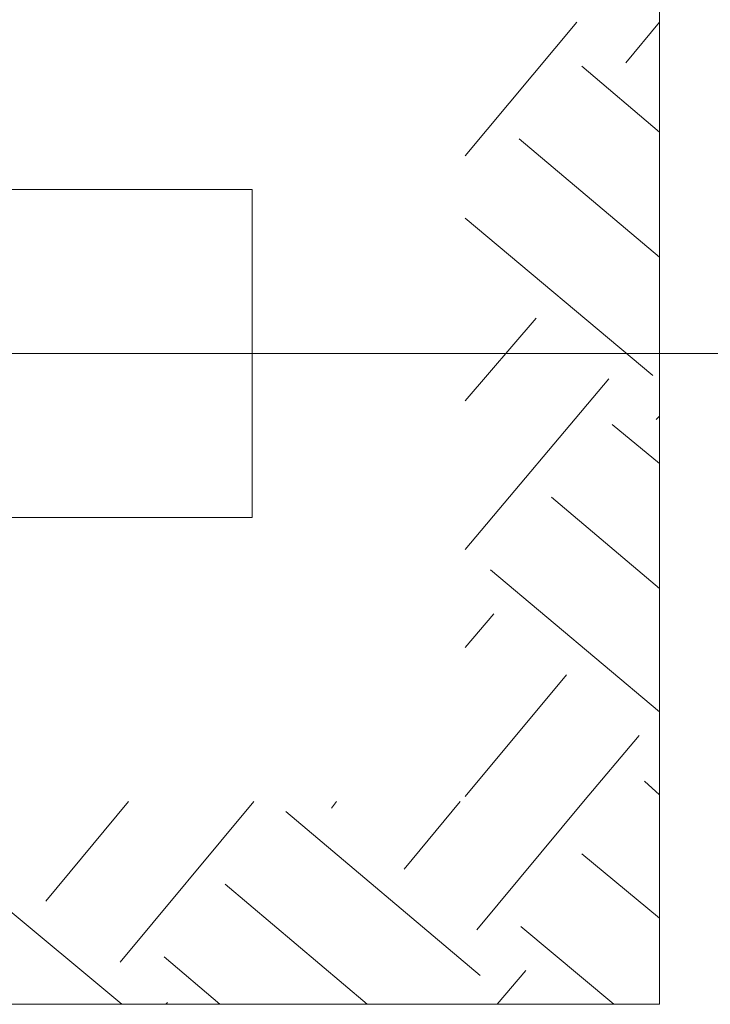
# Model space of a CAD drawing. Header units: inches. Extents: x 1504 to 12593, y -807 to 3183.
# Tile 205 of 256: x 5672 to 5844, y 2391 to 2637. Entities that reach past the tile are written whole.
import ezdxf

# ---------------------------------------------------------------- set-up
doc = ezdxf.new("R2010")
doc.units = ezdxf.units.IN
doc.header["$MEASUREMENT"] = 0
doc.layers.add('at_Entity', color=7, linetype='Continuous')
doc.layers.add('at_Rect', color=7, linetype='Continuous')

msp = doc.modelspace()

# ---------------------------------------------------------------- linework, layer by layer
at = {"layer": 'at_Entity', "color": 7, "lineweight": 15}
for p, q in [((5831.78, 2391.37), (5831.78, 2888.12)), ((5831.78, 2391.37), (5831.78, 2888.12)), ((5783.21, 2603.42), (5811.09, 2636.79)), ((5823.34, 2626.65), (5831.78, 2636.79)), ((5812.35, 2625.81), (5831.78, 2609.34)), ((5796.72, 2607.65), (5831.78, 2578.07)), ((5783.21, 2587.79), (5830.09, 2548.51)), ((5783.21, 2542.17), (5800.95, 2562.87)), ((5483.73, 2554), (5937.38, 2554)), ((5783.21, 2505), (5819.11, 2547.66)), ((5830.94, 2537.53), (5831.78, 2538.37)), ((5819.96, 2536.26), (5831.78, 2526.54)), ((5804.75, 2518.1), (5831.78, 2495.28)), ((5789.54, 2499.93), (5831.78, 2464.45)), ((5783.21, 2480.5), (5790.39, 2488.95)), ((5783.21, 2443.33), (5808.55, 2473.74)), ((5812.78, 2442.06), (5826.72, 2458.54)), ((5827.98, 2447.13), (5831.78, 2443.75)), ((5678.45, 2417.14), (5699.15, 2442.06)), ((5697.04, 2401.94), (5730.41, 2442.06)), ((5749.84, 2440.37), (5751.1, 2442.06)), ((5768, 2425.17), (5781.94, 2442.06)), ((5786.17, 2409.96), (5812.78, 2442.06)), ((5738.43, 2439.53), (5787.01, 2398.55)), ((5649.31, 2431.5), (5697.46, 2391.37)), ((5812.35, 2428.97), (5831.78, 2412.92)), ((5723.23, 2421.37), (5758.71, 2391.37)), ((5797.15, 2410.81), (5820.38, 2391.37)), ((5708.02, 2403.2), (5721.96, 2391.37)), ((5791.23, 2391.37), (5798.41, 2399.82)), ((5708.44, 2391.37), (5708.87, 2391.8)), ((5831.78, 2391.37), (3192.6, 2391.37))]:
    msp.add_line(p, q, dxfattribs=at)
at = {"layer": 'at_Rect', "color": 7, "lineweight": 15}
for p, q in [((5483.72, 2594.97), (5729.98, 2594.97)), ((5729.98, 2513.02), (5729.98, 2594.97)), ((5729.98, 2513.02), (5483.72, 2513.02))]:
    msp.add_line(p, q, dxfattribs=at)

doc.saveas('drawing.dxf')
